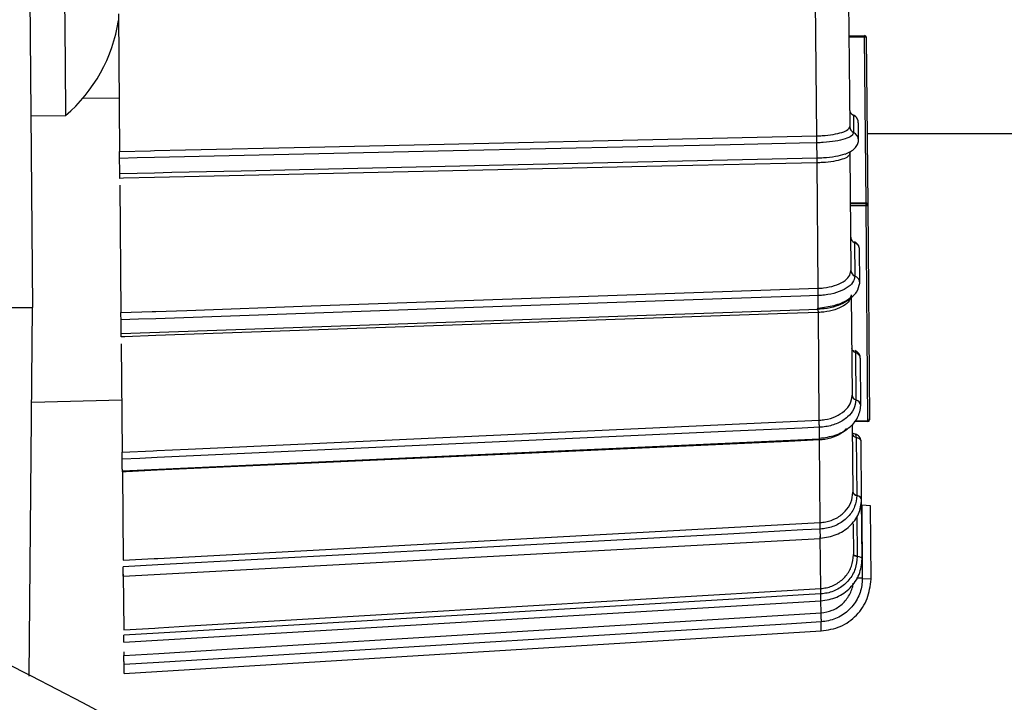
# Model space of a CAD drawing. Extents: x 5 to 297, y -3 to 205.
# Tile 18 of 38: x 67.05 to 69.88, y 161.76 to 163.73. Entities that reach past the tile are written whole.
import ezdxf

# ---------------------------------------------------------------- set-up
doc = ezdxf.new("R2010")
doc.units = 0
doc.layers.get('0').update_dxf_attribs({"linetype": 'CONTINUOUS'})

msp = doc.modelspace()

# ---------------------------------------------------------------- linework, layer by layer
at = {"color": 7, "linetype": 'CONTINUOUS'}
for p, q in [((67.0745, 164.4498), (67.0881, 162.8998)), ((67.1772, 164.1508), (67.1819, 163.6018)), ((69.3432, 163.3926), (69.3398, 163.7796)), ((69.4346, 163.7802), (69.4377, 163.4195)), ((67.3348, 163.7433), (67.3383, 163.3479)), ((69.4355, 163.6805), (69.4805, 163.6809)), ((69.4805, 163.6765), (69.4355, 163.6761)), ((69.4805, 163.6765), (69.4805, 163.6809)), ((69.4847, 163.1992), (69.4805, 163.6765)), ((69.4855, 163.676), (69.4897, 163.1942)), ((67.1819, 163.6018), (67.1833, 163.4509)), ((67.2333, 163.5013), (67.3369, 163.5022)), ((67.0833, 163.45), (67.1833, 163.4509)), ((69.4485, 163.4518), (69.449, 163.4023)), ((69.463, 163.3804), (69.4626, 163.4302)), ((69.449, 163.4023), (69.449, 163.4021)), ((69.4879, 163.3998), (77.5239, 163.3998)), ((69.3437, 163.3292), (69.3434, 163.3727)), ((69.463, 163.3798), (69.463, 163.3804)), ((69.4384, 163.3414), (69.4384, 163.3421)), ((69.4384, 163.3417), (69.4384, 163.3414)), ((69.4384, 163.3417), (69.4413, 163.0056)), ((69.347, 162.9546), (69.3439, 163.3152)), ((67.3391, 163.2511), (67.3423, 162.8846)), ((69.4847, 163.1992), (69.4397, 163.1988)), ((69.4397, 163.1981), (69.4847, 163.1985)), ((69.4847, 163.1985), (69.4397, 163.1981)), ((69.4847, 163.1916), (69.4397, 163.1912)), ((69.4847, 163.1916), (69.4847, 163.1985)), ((69.4847, 163.1985), (69.4847, 163.1985)), ((69.4901, 162.5742), (69.4847, 163.1916)), ((69.4897, 163.1942), (69.4951, 162.5793)), ((69.4897, 163.1942), (69.4897, 163.1942)), ((69.4517, 163.0857), (69.4526, 162.9901)), ((69.4666, 162.97), (69.4658, 163.0663)), ((69.4526, 162.9901), (69.4526, 162.9896)), ((69.442, 162.9358), (69.4445, 162.6471)), ((66.5745, 162.8998), (67.0881, 162.8998)), ((67.0788, 161.8401), (67.0881, 162.8998)), ((67.3428, 162.8246), (69.3476, 162.8947)), ((69.3475, 162.8947), (69.3475, 162.8979)), ((69.3503, 162.5755), (69.3476, 162.8852)), ((67.3431, 162.7951), (67.3458, 162.4837)), ((69.4545, 162.7696), (69.4557, 162.6346)), ((69.4697, 162.6176), (69.4685, 162.7538)), ((67.0857, 162.6277), (67.3445, 162.6342)), ((69.4557, 162.6346), (69.4557, 162.6338)), ((69.4901, 162.5713), (69.4501, 162.5709)), ((69.4526, 162.5739), (69.4901, 162.5742)), ((69.4951, 162.5793), (69.4951, 162.5763)), ((69.4452, 162.5623), (69.4469, 162.3687)), ((67.3463, 162.43), (69.3508, 162.5219)), ((69.3508, 162.5219), (69.3508, 162.5235)), ((69.3529, 162.2812), (69.3508, 162.5188)), ((69.4566, 162.5252), (69.4581, 162.3598)), ((69.4721, 162.3472), (69.4706, 162.514)), ((67.3463, 162.427), (67.3463, 162.4304)), ((67.3463, 162.427), (67.3485, 162.1727)), ((69.4581, 162.3598), (69.4581, 162.3589)), ((69.4735, 162.1772), (69.4721, 162.3472)), ((69.4722, 162.3309), (69.474, 162.1227)), ((69.4972, 162.3298), (69.4722, 162.3309)), ((69.499, 162.1182), (69.4972, 162.3298)), ((69.4477, 162.2774), (69.4485, 162.1891)), ((67.3489, 162.1273), (69.3533, 162.2358)), ((69.3545, 162.0918), (69.3532, 162.2411)), ((69.3533, 162.2358), (69.3533, 162.2364)), ((69.4596, 162.1846), (69.4596, 162.1836)), ((67.3489, 162.1326), (67.3503, 161.9727)), ((69.474, 162.1227), (69.474, 162.1192)), ((69.474, 162.1192), (69.474, 162.1192)), ((67.3506, 161.937), (69.3549, 162.056)), ((69.3549, 162.056), (69.3549, 162.0561)), ((69.3552, 162.0216), (69.3552, 162.0216)), ((67.3514, 161.847), (69.3557, 161.9696)), ((67.3508, 161.9099), (67.3509, 161.899))]:
    msp.add_line(p, q, dxfattribs=at)
at = {"color": 1, "linetype": 'CONTINUOUS'}
for p, q in [((69.4847, 163.1985), (69.4847, 163.1992)), ((69.3475, 162.8979), (69.3472, 162.9337)), ((69.4526, 162.5739), (69.4901, 162.5742)), ((69.4901, 162.5742), (69.4901, 162.5742)), ((69.4901, 162.5713), (69.4901, 162.5742)), ((69.3508, 162.5235), (69.3505, 162.5551)), ((69.3508, 162.5188), (69.3507, 162.5218)), ((69.4586, 162.3001), (69.4596, 162.1846)), ((69.3533, 162.2364), (69.3531, 162.2626)), ((69.4573, 162.1226), (69.474, 162.1227)), ((69.499, 162.1181), (69.474, 162.1192)), ((69.3549, 162.0561), (69.3547, 162.0763)), ((69.3552, 162.0216), (69.3549, 162.056)), ((69.3556, 161.9696), (69.3554, 161.9957))]:
    msp.add_line(p, q, dxfattribs=at)
at = {"color": 7, "linetype": 'CONTINUOUS', "flags": 128}
for points in [[(69.4485, 163.4524), (69.4485, 163.4524), (69.4485, 163.4518)], [(67.3383, 163.3479), (67.4277, 163.3499), (67.4383, 163.3502), (67.5276, 163.3522), (67.8852, 163.3601), (69.3432, 163.3926)], [(69.3434, 163.3727), (69.2936, 163.3716), (69.0944, 163.3672), (68.2978, 163.3494), (67.4384, 163.3303), (67.3886, 163.3292), (67.3384, 163.328)], [(67.3388, 163.2846), (67.3886, 163.2857), (67.4388, 163.2868), (67.4886, 163.2879), (67.6877, 163.2923), (68.4843, 163.3101), (69.3437, 163.3292)], [(69.3439, 163.3152), (69.2545, 163.3132), (68.8971, 163.3052), (67.4389, 163.2727), (67.3496, 163.2707), (67.339, 163.2705)], [(69.4897, 163.1942), (69.4896, 163.1937), (69.4893, 163.1932), (69.4889, 163.1928), (69.4883, 163.1924), (69.4875, 163.1921), (69.4866, 163.1918), (69.4857, 163.1917), (69.4847, 163.1916)], [(67.3423, 162.8846), (67.4317, 162.8877), (67.4423, 162.888), (67.5317, 162.8912), (67.8891, 162.9037), (69.347, 162.9546)], [(69.3472, 162.9337), (69.2974, 162.932), (69.0983, 162.925), (68.3018, 162.8972), (67.4425, 162.8672), (67.3927, 162.8654), (67.3425, 162.8637)], [(69.3476, 162.8852), (69.2583, 162.8821), (68.9009, 162.8696), (67.4429, 162.8186), (67.3535, 162.8155), (67.3429, 162.8151)], [(67.3458, 162.4837), (67.4352, 162.4878), (67.4458, 162.4883), (67.5351, 162.4924), (67.8926, 162.5087), (69.3503, 162.5755)], [(69.3505, 162.5551), (69.3007, 162.5528), (69.1016, 162.5437), (68.3052, 162.5072), (67.446, 162.4679), (67.3962, 162.4656), (67.346, 162.4633)], [(69.3508, 162.5188), (69.2615, 162.5147), (68.9041, 162.4984), (67.4463, 162.4316), (67.3569, 162.4275), (67.3463, 162.427)], [(67.3485, 162.1727), (67.4379, 162.1775), (67.4485, 162.1781), (67.5378, 162.1829), (67.8953, 162.2023), (69.3529, 162.2812)], [(69.3531, 162.2626), (69.3033, 162.2599), (69.1042, 162.2492), (68.3078, 162.206), (67.4487, 162.1595), (67.3989, 162.1568), (67.3487, 162.1541)], [(69.4596, 162.1846), (69.4572, 162.1849), (69.455, 162.1854), (69.4531, 162.1859), (69.4515, 162.1864), (69.4502, 162.1871), (69.4492, 162.1877), (69.4487, 162.1884), (69.4485, 162.1891)], [(69.4596, 162.1836), (69.4572, 162.1839), (69.455, 162.1844), (69.4531, 162.1849), (69.4515, 162.1855), (69.4502, 162.1861), (69.4493, 162.1868), (69.4487, 162.1875), (69.4485, 162.1882)], [(67.3503, 161.9727), (67.4396, 161.978), (67.4502, 161.9787), (67.5396, 161.984), (67.897, 162.0052), (69.3545, 162.0918)], [(69.3547, 162.0763), (69.3049, 162.0733), (69.1058, 162.0615), (68.3095, 162.0142), (67.4504, 161.9632), (67.4006, 161.9603), (67.3504, 161.9573)], [(67.3509, 161.899), (67.4509, 161.9051), (67.6476, 161.9171), (68.4345, 161.9653), (69.3552, 162.0216)], [(69.3554, 161.9957), (69.2558, 161.9896), (68.8577, 161.9652), (67.4511, 161.8791), (67.3511, 161.873)]]:
    msp.add_lwpolyline(points, dxfattribs=at)
at = {"color": 1, "linetype": 'CONTINUOUS', "flags": 128}
for points in [[(69.463, 163.3804), (69.463, 163.3804), (69.462, 163.387), (69.4592, 163.3931), (69.4547, 163.3983), (69.449, 163.4021)], [(69.4512, 163.0883), (69.4514, 163.0881), (69.4517, 163.0872), (69.4517, 163.0857)], [(69.4528, 162.7756), (69.4535, 162.7751), (69.4541, 162.7739), (69.4545, 162.7721), (69.4545, 162.7696)], [(69.4721, 162.3471), (69.4721, 162.3472), (69.4711, 162.3506), (69.4682, 162.3539), (69.4638, 162.3567), (69.4581, 162.3589)], [(69.4735, 162.1772), (69.4735, 162.1772), (69.4726, 162.179), (69.4698, 162.1808), (69.4653, 162.1823), (69.4596, 162.1836)]]:
    msp.add_lwpolyline(points, dxfattribs=at)
at = {"color": 7, "linetype": 'CONTINUOUS'}
for radius in [13.75, 13.56, 13.36]:
    msp.add_circle((60.8245, 149.5949), radius, dxfattribs=at)
for centre, radius, start, end in [((66.8883, 163.7933), 0.452, 310.7393, 351.2374), ((69.4805, 163.6759), 0.005, 0.5, 90.5), ((69.4818, 163.6659), 0.0108, 70.0156, 97.0658), ((69.457, 163.4199), 0.0193, 180.9522, 245.4132), ((69.4571, 163.4196), 0.0193, 180.969, 245.3061), ((69.4847, 163.1942), 0.005, 0.5, 90.5), ((69.485, 163.1938), 0.0047, 4.9019, 94.3113), ((69.485, 163.1938), 0.0047, 4.9019, 94.3113), ((69.4586, 163.0063), 0.0173, 182.599, 249.5738), ((69.4587, 163.0059), 0.0174, 182.6111, 249.3392), ((69.459, 162.6488), 0.0146, 186.5856, 256.8764), ((69.4591, 162.6482), 0.0148, 186.5555, 256.4903), ((69.4901, 162.5792), 0.005, 270.5, 0.5), ((69.4901, 162.5792), 0.00499, 270.425, 0.4249), ((69.4901, 162.5763), 0.005, 270.5, 0.5), ((69.4587, 162.3721), 0.0123, 196.0561, 267.1479), ((69.4588, 162.3712), 0.0124, 195.8749, 266.6059), ((60.8245, 149.5949), 13.58, 23.93169, 66.05377)]:
    msp.add_arc(centre, radius, start, end, dxfattribs=at)
at = {"color": 1, "linetype": 'CONTINUOUS'}
for centre, radius, start, end in [((69.4445, 162.969), 0.0221, 1.8164, 68.6662), ((69.451, 162.6157), 0.0187, 5.5709, 75.666), ((69.4464, 162.5276), 0.0105, 347.0526, 48.2752)]:
    msp.add_arc(centre, radius, start, end, dxfattribs=at)
at = {"color": 7, "linetype": 'CONTINUOUS'}
for centre, major_axis, ratio, start_param, end_param in [((69.4573, 163.4689), (0.019, -0.0066), 0.956655, 3.470889, 4.58045), ((69.4605, 163.1008), (0.0197, -0.0038), 0.8569, 3.313992, 4.423553), ((69.4633, 162.7817), (0.0199, -0.0027), 0.699504, 3.243821, 4.353381), ((69.4655, 162.5335), (0.02, -0.0022), 0.494586, 3.201167, 4.310728)]:
    msp.add_ellipse(centre, major_axis=major_axis, ratio=ratio, start_param=start_param, end_param=end_param, dxfattribs=at)
for points, knots in [([(69.4622, 163.4305), (69.4623, 163.4316), (69.4626, 163.4358), (69.4595, 163.4428), (69.4545, 163.4493), (69.45, 163.4513), (69.4483, 163.452)], [0, 0, 0, 0, 0.1249528, 0.46307, 0.8009295, 1, 1, 1, 1]), ([(69.3432, 163.3926), (69.3485, 163.3928), (69.3649, 163.3934), (69.3912, 163.3965), (69.4167, 163.4025), (69.4342, 163.4105), (69.4365, 163.4163), (69.4377, 163.4193)], [0, 0, 0, 0, 0.106017, 0.329449, 0.552934, 0.776462, 1, 1, 1, 1]), ([(69.4377, 163.4193), (69.4377, 163.4193), (69.4377, 163.4194), (69.4377, 163.4195), (69.4377, 163.4195)], [0, 0, 0, 0, 0.04216, 1, 1, 1, 1]), ([(69.3434, 163.3727), (69.3433, 163.3741), (69.3432, 163.3767), (69.3432, 163.3817), (69.3431, 163.3872), (69.3432, 163.3908), (69.3432, 163.3926)], [0, 0, 0, 0, 0.25, 0.5, 0.75, 1, 1, 1, 1]), ([(69.449, 163.4021), (69.4477, 163.3988), (69.4451, 163.3924), (69.4257, 163.3836), (69.3973, 163.377), (69.368, 163.3736), (69.3495, 163.3729), (69.3434, 163.3727)], [0, 0, 0, 0, 0.2225903, 0.445284, 0.6680289, 0.8907827, 1, 1, 1, 1]), ([(69.4243, 163.3404), (69.4296, 163.3426), (69.4406, 163.3471), (69.4527, 163.3566), (69.4612, 163.3677), (69.4624, 163.3757), (69.463, 163.3798)], [0, 0, 0, 0, 0.237, 0.484475, 0.739867, 1, 1, 1, 1]), ([(67.3384, 163.328), (67.3384, 163.3297), (67.3384, 163.333), (67.3383, 163.3395), (67.3383, 163.3446), (67.3383, 163.3474), (67.3383, 163.3479)], [0, 0, 0, 0, 0.3070079, 0.614028, 0.9207477, 1, 1, 1, 1]), ([(69.3439, 163.3152), (69.3438, 163.3169), (69.3437, 163.3204), (69.3437, 163.3246), (69.3437, 163.3278), (69.3437, 163.3288), (69.3437, 163.3292)], [0, 0, 0, 0, 0.25, 0.5, 0.75, 1, 1, 1, 1]), ([(69.4384, 163.3414), (69.4372, 163.3385), (69.4349, 163.3328), (69.4174, 163.325), (69.3919, 163.319), (69.3656, 163.316), (69.3492, 163.3154), (69.3439, 163.3152)], [0, 0, 0, 0, 0.223538, 0.447066, 0.670551, 0.893983, 1, 1, 1, 1]), ([(69.4384, 163.3417), (69.4384, 163.3418), (69.4384, 163.3419), (69.4384, 163.342), (69.4384, 163.3421)], [0, 0, 0, 0, 0.6849591, 1, 1, 1, 1]), ([(69.4394, 163.3425), (69.4393, 163.3438), (69.4389, 163.347), (69.4394, 163.3471), (69.4397, 163.3471)], [0, 0, 0, 0, 0.401358, 1, 1, 1, 1]), ([(67.3388, 163.2846), (67.3388, 163.2854), (67.3388, 163.2869), (67.3388, 163.2926), (67.3387, 163.2999), (67.3386, 163.3083), (67.3385, 163.3167), (67.3385, 163.3235), (67.3385, 163.3268), (67.3384, 163.328)], [0, 0, 0, 0, 0.150484, 0.300967, 0.451451, 0.601935, 0.752418, 0.902902, 1, 1, 1, 1]), ([(67.339, 163.2705), (67.3389, 163.2726), (67.3389, 163.2768), (67.3389, 163.2816), (67.3388, 163.2838), (67.3388, 163.2844), (67.3388, 163.2846)], [0, 0, 0, 0, 0.306402, 0.612797, 0.919391, 1, 1, 1, 1]), ([(69.4645, 163.0725), (69.4643, 163.0737), (69.4634, 163.0778), (69.4588, 163.0833), (69.4542, 163.0874), (69.4512, 163.0882), (69.4511, 163.0883)], [0, 0, 0, 0, 0.175746, 0.572285, 0.972839, 1, 1, 1, 1]), ([(69.4655, 163.0663), (69.4655, 163.068), (69.4654, 163.0722), (69.462, 163.0783), (69.4571, 163.0831), (69.4532, 163.085), (69.4517, 163.0857)], [0, 0, 0, 0, 0.213365, 0.517855, 0.822999, 1, 1, 1, 1]), ([(69.4656, 163.0662), (69.4656, 163.0667), (69.4659, 163.0679), (69.4655, 163.069), (69.4652, 163.0698)], [0, 0, 0, 0, 0.371311, 1, 1, 1, 1]), ([(69.347, 162.9546), (69.3523, 162.9549), (69.3687, 162.9559), (69.395, 162.9616), (69.4205, 162.973), (69.4379, 162.9881), (69.4402, 162.9994), (69.4413, 163.0051)], [0, 0, 0, 0, 0.106017, 0.329449, 0.552934, 0.776462, 1, 1, 1, 1]), ([(69.4526, 162.9896), (69.4513, 162.9834), (69.4488, 162.9709), (69.4295, 162.9542), (69.4011, 162.9415), (69.3718, 162.9351), (69.3533, 162.9341), (69.3472, 162.9337)], [0, 0, 0, 0, 0.22259, 0.445284, 0.668029, 0.890783, 1, 1, 1, 1]), ([(69.4413, 163.0051), (69.4413, 163.0051), (69.4413, 163.0053), (69.4413, 163.0054), (69.4413, 163.0056)], [0, 0, 0, 0, 0.04216, 1, 1, 1, 1]), ([(69.3475, 162.8979), (69.363, 162.8998), (69.394, 162.9036), (69.4332, 162.9204), (69.461, 162.9432), (69.4647, 162.9609), (69.4666, 162.9697)], [0, 0, 0, 0, 0.246837, 0.496322, 0.747653, 1, 1, 1, 1]), ([(69.3472, 162.9337), (69.3472, 162.9353), (69.3471, 162.9385), (69.347, 162.944), (69.3469, 162.9496), (69.347, 162.9529), (69.347, 162.9546)], [0, 0, 0, 0, 0.25, 0.5, 0.75, 1, 1, 1, 1]), ([(69.4375, 162.9268), (69.4368, 162.9254), (69.4347, 162.921), (69.4184, 162.9098), (69.3907, 162.8998), (69.3634, 162.8949), (69.3475, 162.895), (69.3439, 162.8951)], [0, 0, 0, 0, 0.114325, 0.368935, 0.637103, 0.918393, 1, 1, 1, 1]), ([(67.3425, 162.8637), (67.3425, 162.8657), (67.3424, 162.8696), (67.3424, 162.8765), (67.3423, 162.8815), (67.3423, 162.884), (67.3423, 162.8846)], [0, 0, 0, 0, 0.307008, 0.614028, 0.920748, 1, 1, 1, 1]), ([(67.3428, 162.8249), (67.3428, 162.8249), (67.3428, 162.8251), (67.3428, 162.8287), (67.3428, 162.8345), (67.3427, 162.8422), (67.3426, 162.8507), (67.3426, 162.8581), (67.3425, 162.8621), (67.3425, 162.8637)], [0, 0, 0, 0, 0.121839, 0.277397, 0.432955, 0.588513, 0.74407, 0.899628, 1, 1, 1, 1]), ([(67.3429, 162.8151), (67.3429, 162.8169), (67.3429, 162.8205), (67.3428, 162.8238), (67.3428, 162.8248), (67.3428, 162.8247), (67.3428, 162.8247)], [0, 0, 0, 0, 0.328483, 0.656958, 0.985647, 1, 1, 1, 1]), ([(69.4682, 162.7538), (69.4681, 162.7561), (69.4679, 162.7609), (69.4642, 162.7675), (69.4591, 162.7728), (69.4547, 162.7746), (69.4527, 162.7754)], [0, 0, 0, 0, 0.233856, 0.508129, 0.773588, 1, 1, 1, 1]), ([(69.3503, 162.5755), (69.3556, 162.5759), (69.372, 162.5773), (69.3983, 162.5852), (69.4237, 162.6013), (69.4411, 162.6225), (69.4433, 162.6385), (69.4445, 162.6465)], [0, 0, 0, 0, 0.1060174, 0.3294489, 0.5529344, 0.7764621, 1, 1, 1, 1]), ([(69.4557, 162.6338), (69.4544, 162.625), (69.4519, 162.6073), (69.4327, 162.5837), (69.4044, 162.5658), (69.3751, 162.557), (69.3566, 162.5556), (69.3505, 162.5551)], [0, 0, 0, 0, 0.22259, 0.445284, 0.668029, 0.890783, 1, 1, 1, 1]), ([(69.4445, 162.6465), (69.4445, 162.6465), (69.4445, 162.6467), (69.4445, 162.6469), (69.4445, 162.6471)], [0, 0, 0, 0, 0.04216, 1, 1, 1, 1]), ([(69.3508, 162.5235), (69.3663, 162.5256), (69.3975, 162.53), (69.4367, 162.5519), (69.4642, 162.5821), (69.4679, 162.6057), (69.4697, 162.6175)], [0, 0, 0, 0, 0.247978, 0.497656, 0.748509, 1, 1, 1, 1]), ([(69.3505, 162.5551), (69.3505, 162.5569), (69.3504, 162.5604), (69.3503, 162.566), (69.3502, 162.5712), (69.3503, 162.5741), (69.3503, 162.5755)], [0, 0, 0, 0, 0.25, 0.5, 0.75, 1, 1, 1, 1]), ([(69.4533, 162.5354), (69.4511, 162.5362), (69.4477, 162.5373), (69.4462, 162.5383), (69.4457, 162.5387)], [0, 0, 0, 0, 0.658983, 1, 1, 1, 1]), ([(69.4704, 162.514), (69.4704, 162.5146), (69.4708, 162.5176), (69.4689, 162.5228), (69.4652, 162.5286), (69.4601, 162.5327), (69.456, 162.5349), (69.4535, 162.5353), (69.4532, 162.5354)], [0, 0, 0, 0, 0.056606, 0.309108, 0.532336, 0.746117, 0.973141, 1, 1, 1, 1]), ([(67.346, 162.4633), (67.346, 162.4655), (67.3459, 162.4699), (67.3459, 162.4766), (67.3458, 162.4812), (67.3458, 162.4833), (67.3458, 162.4837)], [0, 0, 0, 0, 0.307008, 0.614028, 0.920748, 1, 1, 1, 1]), ([(67.3463, 162.4301), (67.3463, 162.4301), (67.3463, 162.4296), (67.3463, 162.4312), (67.3462, 162.4351), (67.3462, 162.4416), (67.3461, 162.4495), (67.3461, 162.4571), (67.346, 162.4615), (67.346, 162.4633)], [0, 0, 0, 0, 0.001102, 0.178047, 0.354992, 0.531938, 0.708883, 0.885828, 1, 1, 1, 1]), ([(69.3529, 162.2812), (69.3582, 162.2817), (69.3746, 162.2833), (69.4008, 162.2929), (69.4262, 162.3126), (69.4435, 162.3386), (69.4458, 162.3581), (69.4469, 162.3679)], [0, 0, 0, 0, 0.106017, 0.329449, 0.552934, 0.776462, 1, 1, 1, 1]), ([(69.4469, 162.3679), (69.4469, 162.3679), (69.4469, 162.3681), (69.4469, 162.3684), (69.4469, 162.3687)], [0, 0, 0, 0, 0.04216, 1, 1, 1, 1]), ([(69.4581, 162.3589), (69.4569, 162.3481), (69.4544, 162.3264), (69.4352, 162.2975), (69.407, 162.2757), (69.3776, 162.2649), (69.3591, 162.2632), (69.3531, 162.2626)], [0, 0, 0, 0, 0.22259, 0.445284, 0.668029, 0.890783, 1, 1, 1, 1]), ([(69.3533, 162.2364), (69.3689, 162.2388), (69.4002, 162.2435), (69.4393, 162.2693), (69.4666, 162.3051), (69.4702, 162.3331), (69.4721, 162.3471)], [0, 0, 0, 0, 0.248967, 0.498805, 0.749241, 1, 1, 1, 1]), ([(69.3531, 162.2626), (69.353, 162.2645), (69.3529, 162.2681), (69.3528, 162.2734), (69.3528, 162.278), (69.3529, 162.2801), (69.3529, 162.2812)], [0, 0, 0, 0, 0.25, 0.5, 0.75, 1, 1, 1, 1]), ([(69.3545, 162.0918), (69.3598, 162.0923), (69.3763, 162.0941), (69.4025, 162.1048), (69.4279, 162.1267), (69.4451, 162.1556), (69.4474, 162.1774), (69.4485, 162.1882)], [0, 0, 0, 0, 0.1060174, 0.3294489, 0.5529344, 0.7764621, 1, 1, 1, 1]), ([(69.4596, 162.1836), (69.4584, 162.1715), (69.456, 162.1473), (69.4368, 162.1151), (69.4086, 162.0908), (69.3792, 162.0788), (69.3608, 162.0769), (69.3547, 162.0763)], [0, 0, 0, 0, 0.22259, 0.445284, 0.668029, 0.890783, 1, 1, 1, 1]), ([(69.3549, 162.0561), (69.3706, 162.0586), (69.402, 162.0636), (69.441, 162.0919), (69.4682, 162.1311), (69.4718, 162.1618), (69.4735, 162.1772)], [0, 0, 0, 0, 0.249709, 0.499664, 0.749787, 1, 1, 1, 1]), ([(69.4485, 162.1882), (69.4485, 162.1883), (69.4485, 162.1886), (69.4485, 162.1888), (69.4485, 162.1891)], [0, 0, 0, 0, 0.04216, 1, 1, 1, 1]), ([(67.3489, 162.1275), (67.3489, 162.1275), (67.3489, 162.127), (67.3489, 162.1291), (67.3489, 162.1336), (67.3488, 162.1405), (67.3488, 162.1477), (67.3487, 162.1523), (67.3487, 162.1541)], [0, 0, 0, 0, 0.047062, 0.252205, 0.457348, 0.662491, 0.867634, 1, 1, 1, 1]), ([(69.474, 162.1192), (69.4737, 162.113), (69.4726, 162.0928), (69.4608, 162.0595), (69.4343, 162.026), (69.3978, 162.0021), (69.3696, 161.9978), (69.3554, 161.9957)], [0, 0, 0, 0, 0.099328, 0.323224, 0.548481, 0.772602, 1, 1, 1, 1]), ([(69.3547, 162.0763), (69.3546, 162.0781), (69.3545, 162.0816), (69.3545, 162.0861), (69.3544, 162.0898), (69.3545, 162.0911), (69.3545, 162.0918)], [0, 0, 0, 0, 0.25, 0.5, 0.75, 1, 1, 1, 1]), ([(69.3552, 162.0216), (69.3552, 162.0216), (69.3551, 162.0216), (69.3551, 162.0216), (69.3551, 162.0216), (69.3551, 162.0216), (69.3551, 162.0216), (69.3551, 162.0216), (69.3551, 162.0216), (69.355, 162.0216), (69.355, 162.0215), (69.355, 162.0214), (69.3549, 162.0212), (69.3549, 162.0208), (69.3548, 162.0198), (69.3548, 162.0168), (69.3551, 162.0097), (69.3553, 162.0003), (69.3554, 161.9957)], [0, 0, 0, 0, 0.000176, 0.000444, 0.000911, 0.001725, 0.003132, 0.005554, 0.009696, 0.01675, 0.028696, 0.048755, 0.081886, 0.135233, 0.218259, 0.341885, 0.670939, 1, 1, 1, 1]), ([(67.3506, 161.9373), (67.3506, 161.9372), (67.3506, 161.937), (67.3506, 161.9396), (67.3505, 161.9447), (67.3505, 161.951), (67.3504, 161.9555), (67.3504, 161.9573)], [0, 0, 0, 0, 0.110773, 0.354715, 0.598657, 0.842599, 1, 1, 1, 1]), ([(67.3511, 161.873), (67.3511, 161.8777), (67.351, 161.887), (67.3509, 161.8964), (67.3509, 161.8981), (67.3509, 161.899)], [0, 0, 0, 0, 0.329538, 0.65909, 1, 1, 1, 1]), ([(67.3514, 161.8474), (67.3514, 161.8477), (67.3514, 161.8481), (67.3513, 161.8556), (67.3512, 161.8649), (67.3512, 161.8714), (67.3511, 161.873)], [0, 0, 0, 0, 0.261689, 0.5768597, 0.8920304, 1, 1, 1, 1])]:
    msp.add_open_spline(points, degree=3, knots=knots, dxfattribs=at)
at = {"color": 1, "linetype": 'CONTINUOUS'}
for points, knots in [([(69.4623, 163.4302), (69.4623, 163.4321), (69.4622, 163.4368), (69.4588, 163.4436), (69.4539, 163.4489), (69.45, 163.451), (69.4485, 163.4518)], [0, 0, 0, 0, 0.213365, 0.517855, 0.822999, 1, 1, 1, 1]), ([(69.3437, 163.3292), (69.3498, 163.3295), (69.3683, 163.3301), (69.3981, 163.3334), (69.4158, 163.3382), (69.4246, 163.3406)], [0, 0, 0, 0, 0.196977, 0.59872, 1, 1, 1, 1]), ([(69.4409, 162.9323), (69.4399, 162.9277), (69.4376, 162.9175), (69.421, 162.9035), (69.3956, 162.8921), (69.3693, 162.8865), (69.3529, 162.8855), (69.3476, 162.8852)], [0, 0, 0, 0, 0.190373, 0.423448, 0.656479, 0.889454, 1, 1, 1, 1]), ([(69.3476, 162.8852), (69.3476, 162.8867), (69.3475, 162.8896), (69.3474, 162.8927), (69.3474, 162.8946), (69.3475, 162.8946), (69.3475, 162.8946)], [0, 0, 0, 0, 0.268049, 0.536098, 0.804147, 1, 1, 1, 1]), ([(69.4682, 162.7538), (69.4682, 162.7552), (69.4681, 162.7586), (69.4647, 162.7636), (69.4598, 162.7675), (69.4559, 162.7691), (69.4545, 162.7696)], [0, 0, 0, 0, 0.213365, 0.517855, 0.822999, 1, 1, 1, 1]), ([(69.4276, 162.5514), (69.4261, 162.5493), (69.4195, 162.5402), (69.3983, 162.5286), (69.3726, 162.5205), (69.3561, 162.5192), (69.3508, 162.5188)], [0, 0, 0, 0, 0.10492, 0.466694, 0.828381, 1, 1, 1, 1]), ([(69.4703, 162.514), (69.4703, 162.515), (69.4702, 162.5174), (69.4669, 162.521), (69.4619, 162.5237), (69.4581, 162.5248), (69.4566, 162.5252)], [0, 0, 0, 0, 0.2133651, 0.5178549, 0.8229994, 1, 1, 1, 1]), ([(69.3552, 162.0216), (69.3661, 162.0234), (69.3882, 162.0269), (69.4171, 162.0457), (69.438, 162.0724), (69.4468, 162.0946), (69.4478, 162.1064), (69.4479, 162.1071)], [0, 0, 0, 0, 0.242532, 0.489451, 0.738015, 0.985572, 1, 1, 1, 1])]:
    msp.add_open_spline(points, degree=3, knots=knots, dxfattribs=at)
at = {"color": 7, "linetype": 'CONTINUOUS'}
msp.add_open_spline([(69.3556, 161.9696), (69.3745, 161.9726), (69.4123, 161.9784), (69.4593, 162.013), (69.4922, 162.0612), (69.4968, 162.0992), (69.499, 162.1181)], degree=3, dxfattribs=at)

doc.saveas('drawing.dxf')
